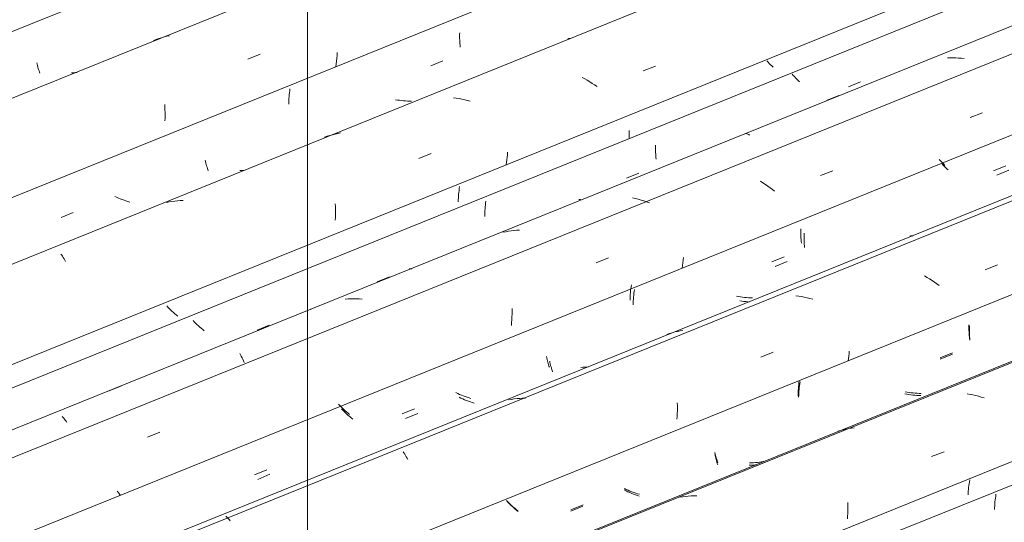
# Model space of a CAD drawing. Header units: metres. Extents: x -15.1 to 0.1, y 4.4 to 14.1.
# Tile 22 of 71: x -10.251 to -9.497, y 11.243 to 11.628. Entities that reach past the tile are written whole.
import ezdxf

# ---------------------------------------------------------------- set-up
doc = ezdxf.new("R2010")
doc.units = ezdxf.units.M
doc.layers.add('A-GLAZ-CWMG', color=7, linetype='Continuous', lineweight=5)
doc.layers.add('G-ANNO-TEXT', color=7, linetype='Continuous', lineweight=9)

# ---------------------------------------------------------------- blocks, each defined once
blk = doc.blocks.new('FP_85-ISO_01')
at = {"layer": 'A-GLAZ-CWMG', "color": 9, "true_color": 0xc0c0c0}
for p, q in [((-9.50393, 11.26283), (-9.50413, 11.26135)), ((-9.50369, 11.26432), (-9.50393, 11.26283)), ((-9.5047, 11.25548), (-9.50478, 11.25403)), ((-9.5046, 11.25693), (-9.5047, 11.25548)), ((-9.50447, 11.2584), (-9.5046, 11.25693)), ((-9.50432, 11.25987), (-9.50447, 11.2584)), ((-9.50413, 11.26135), (-9.50432, 11.25987)), ((-9.50478, 11.25403), (-9.50483, 11.2526))]:
    blk.add_line(p, q, dxfattribs=at)
blk = doc.blocks.new('Rectangular Mullion - Telha Fibrocimento - Ondulada-V72-ISO_01')
at = {"layer": 'A-GLAZ-CWMG'}
blk.add_line((-8.65948, 11.6075), (-12.10823, 10.21371), dxfattribs=at)
blk.add_blockref('FP_85-ISO_01', (0, 0), dxfattribs=at)
blk = doc.blocks.new('FP_92-ISO_01')
at = {"layer": 'A-GLAZ-CWMG', "color": 9, "true_color": 0xc0c0c0}
for p, q in [((-9.52449, 11.27081), (-9.52465, 11.26936)), ((-9.5243, 11.27225), (-9.52449, 11.27081)), ((-9.52408, 11.27371), (-9.5243, 11.27225)), ((-9.52383, 11.27517), (-9.52408, 11.27371)), ((-9.52499, 11.26508), (-9.52506, 11.26367)), ((-9.5249, 11.2665), (-9.52499, 11.26508)), ((-9.52479, 11.26793), (-9.5249, 11.2665)), ((-9.52465, 11.26936), (-9.52479, 11.26793))]:
    blk.add_line(p, q, dxfattribs=at)
blk = doc.blocks.new('FP_93-ISO_01')
at = {"layer": 'A-GLAZ-CWMG'}
blk.add_line((-8.65948, 11.70239), (-12.21222, 10.26657), dxfattribs=at)
at = {"layer": 'A-GLAZ-CWMG', "color": 9, "true_color": 0xc0c0c0}
for p, q in [((-9.52357, 11.3407), (-9.52574, 11.34107)), ((-9.52141, 11.34027), (-9.52357, 11.3407)), ((-9.51925, 11.33978), (-9.52141, 11.34027)), ((-9.51711, 11.33923), (-9.51925, 11.33978)), ((-9.51497, 11.33864), (-9.51711, 11.33923)), ((-9.51284, 11.33798), (-9.51497, 11.33864)), ((-9.6227, 11.31312), (-9.62473, 11.31253)), ((-9.62065, 11.31366), (-9.6227, 11.31312)), ((-9.61858, 11.31413), (-9.62065, 11.31366)), ((-9.61649, 11.31454), (-9.61858, 11.31413)), ((-9.61439, 11.31489), (-9.61649, 11.31454)), ((-9.61227, 11.31517), (-9.61439, 11.31489)), ((-9.55295, 11.29306), (-9.5435, 11.29673)), ((-9.74143, 11.26258), (-9.74355, 11.26234)), ((-9.73929, 11.26277), (-9.74143, 11.26258)), ((-9.73715, 11.26289), (-9.73929, 11.26277)), ((-9.73499, 11.26295), (-9.73715, 11.26289)), ((-9.73284, 11.26295), (-9.73499, 11.26295)), ((-9.74355, 11.26234), (-9.74566, 11.26203)), ((-9.6171, 11.25801), (-9.61707, 11.25594)), ((-9.61707, 11.25594), (-9.61708, 11.25385)), ((-9.61735, 11.24747), (-9.61751, 11.24532)), ((-9.61722, 11.24961), (-9.61735, 11.24747)), ((-9.61713, 11.25173), (-9.61722, 11.24961)), ((-9.61708, 11.25385), (-9.61713, 11.25173))]:
    blk.add_line(p, q, dxfattribs=at)
blk = doc.blocks.new('FP_94-ISO_01')
at = {"layer": 'A-GLAZ-CWMG', "color": 9, "true_color": 0xc0c0c0}
for p, q in [((-9.52399, 11.39178), (-9.52402, 11.39036)), ((-9.52393, 11.39322), (-9.52399, 11.39178)), ((-9.52402, 11.39036), (-9.52403, 11.38895)), ((-9.52403, 11.38895), (-9.52402, 11.38755)), ((-9.52402, 11.38755), (-9.52399, 11.38617)), ((-9.52399, 11.38617), (-9.52393, 11.38481)), ((-9.52393, 11.38481), (-9.52385, 11.38347)), ((-9.52385, 11.38347), (-9.52375, 11.38214)), ((-9.54639, 11.3676), (-9.53706, 11.37145)), ((-9.65429, 11.34581), (-9.65445, 11.34433)), ((-9.65411, 11.34728), (-9.65429, 11.34581)), ((-9.6539, 11.34877), (-9.65411, 11.34728)), ((-9.65366, 11.35025), (-9.6539, 11.34877)), ((-9.65476, 11.33997), (-9.65482, 11.33854)), ((-9.65468, 11.34142), (-9.65476, 11.33997)), ((-9.65458, 11.34287), (-9.65468, 11.34142)), ((-9.65445, 11.34433), (-9.65458, 11.34287)), ((-9.57196, 11.3409), (-9.57347, 11.34121)), ((-9.57044, 11.34063), (-9.57196, 11.3409)), ((-9.56893, 11.3404), (-9.57044, 11.34063)), ((-9.56741, 11.3402), (-9.56893, 11.3404)), ((-9.56589, 11.34004), (-9.56741, 11.3402)), ((-9.56436, 11.33992), (-9.56589, 11.34004)), ((-9.56284, 11.33984), (-9.56436, 11.33992)), ((-9.56132, 11.3398), (-9.56284, 11.33984)), ((-9.71894, 11.29521), (-9.71872, 11.29405)), ((-9.71872, 11.29405), (-9.71847, 11.29293)), ((-9.71847, 11.29293), (-9.71822, 11.29183)), ((-9.71822, 11.29183), (-9.71795, 11.29076)), ((-9.71795, 11.29076), (-9.71766, 11.28972)), ((-9.71766, 11.28972), (-9.71737, 11.28872)), ((-9.71737, 11.28872), (-9.71707, 11.28775)), ((-9.71707, 11.28775), (-9.71675, 11.28681)), ((-9.69111, 11.28657), (-9.69263, 11.28656)), ((-9.6896, 11.28661), (-9.69111, 11.28657)), ((-9.68809, 11.2867), (-9.6896, 11.28661)), ((-9.68698, 11.28679), (-9.68809, 11.2867)), ((-9.78689, 11.26681), (-9.78828, 11.26749)), ((-9.78548, 11.26615), (-9.78689, 11.26681)), ((-9.78406, 11.26553), (-9.78548, 11.26615)), ((-9.78263, 11.26493), (-9.78406, 11.26553)), ((-9.78118, 11.26437), (-9.78263, 11.26493)), ((-9.77973, 11.26383), (-9.78118, 11.26437)), ((-9.77826, 11.26333), (-9.77973, 11.26383)), ((-9.77678, 11.26286), (-9.77826, 11.26333)), ((-9.87691, 11.25772), (-9.87786, 11.25872)), ((-9.87593, 11.25672), (-9.87691, 11.25772)), ((-9.87493, 11.25573), (-9.87593, 11.25672)), ((-9.8739, 11.25475), (-9.87493, 11.25573)), ((-9.82929, 11.25116), (-9.81996, 11.255)), ((-9.87285, 11.25377), (-9.8739, 11.25475)), ((-9.87177, 11.2528), (-9.87285, 11.25377)), ((-9.87066, 11.25185), (-9.87177, 11.2528)), ((-9.86953, 11.25091), (-9.87066, 11.25185))]:
    blk.add_line(p, q, dxfattribs=at)
blk = doc.blocks.new('FP_95-ISO_01')
at = {"layer": 'A-GLAZ-CWMG'}
blk.add_line((-8.65948, 11.8293), (-12.34152, 10.34122), dxfattribs=at)
at = {"layer": 'A-GLAZ-CWMG', "color": 9, "true_color": 0xc0c0c0}
for p, q in [((-9.56962, 11.46197), (-9.56922, 11.46207)), ((-9.56922, 11.46207), (-9.56879, 11.46212)), ((-9.56879, 11.46212), (-9.56834, 11.4621)), ((-9.56834, 11.4621), (-9.56787, 11.46203)), ((-9.56787, 11.46203), (-9.56739, 11.46189)), ((-9.51198, 11.43616), (-9.50253, 11.43983)), ((-9.5565, 11.43025), (-9.55845, 11.43137)), ((-9.55457, 11.42909), (-9.5565, 11.43025)), ((-9.55268, 11.42789), (-9.55457, 11.42909)), ((-9.55081, 11.42666), (-9.55268, 11.42789)), ((-9.54897, 11.42539), (-9.55081, 11.42666)), ((-9.54716, 11.42409), (-9.54897, 11.42539)), ((-9.65477, 11.41598), (-9.65693, 11.41629)), ((-9.6526, 11.41561), (-9.65477, 11.41598)), ((-9.65044, 11.41518), (-9.6526, 11.41561)), ((-9.64828, 11.4147), (-9.65044, 11.41518)), ((-9.64613, 11.41416), (-9.64828, 11.4147)), ((-9.64399, 11.41356), (-9.64613, 11.41416)), ((-9.75372, 11.38733), (-9.75573, 11.38667)), ((-9.75169, 11.38794), (-9.75372, 11.38733)), ((-9.74964, 11.38848), (-9.75169, 11.38794)), ((-9.74757, 11.38896), (-9.74964, 11.38848)), ((-9.74548, 11.38937), (-9.74757, 11.38896)), ((-9.74338, 11.38973), (-9.74548, 11.38937)), ((-9.68374, 11.36928), (-9.67429, 11.37296)), ((-9.61659, 11.36819), (-9.61685, 11.36632)), ((-9.61636, 11.37006), (-9.61659, 11.36819)), ((-9.61617, 11.37192), (-9.61636, 11.37006)), ((-9.616, 11.37377), (-9.61617, 11.37192)), ((-9.8746, 11.33687), (-9.8767, 11.33649)), ((-9.87249, 11.33718), (-9.8746, 11.33687)), ((-9.87037, 11.33743), (-9.87249, 11.33718)), ((-9.86823, 11.33762), (-9.87037, 11.33743)), ((-9.86609, 11.33775), (-9.86823, 11.33762)), ((-9.86393, 11.33781), (-9.86609, 11.33775)), ((-9.74772, 11.33431), (-9.74766, 11.33225)), ((-9.74766, 11.33225), (-9.74764, 11.33017)), ((-9.7478, 11.32384), (-9.74793, 11.32169)), ((-9.7477, 11.32597), (-9.7478, 11.32384)), ((-9.74765, 11.32808), (-9.7477, 11.32597)), ((-9.74764, 11.33017), (-9.74765, 11.32808)), ((-9.95757, 11.29667), (-9.95697, 11.29583)), ((-9.95697, 11.29583), (-9.95638, 11.29494)), ((-9.95638, 11.29494), (-9.95579, 11.29399)), ((-9.95579, 11.29399), (-9.95521, 11.29298)), ((-9.95521, 11.29298), (-9.95462, 11.29191)), ((-9.95462, 11.29191), (-9.95405, 11.29079)), ((-10.09339, 11.24732), (-10.09283, 11.24688)), ((-10.09283, 11.24688), (-10.09227, 11.24638)), ((-10.09227, 11.24638), (-10.09169, 11.24582)), ((-10.09169, 11.24582), (-10.09111, 11.2452)), ((-10.09111, 11.2452), (-10.09053, 11.24452)), ((-10.09053, 11.24452), (-10.08994, 11.24378))]:
    blk.add_line(p, q, dxfattribs=at)
blk = doc.blocks.new('FP_96-ISO_01')
at = {"layer": 'A-GLAZ-CWMG', "color": 9, "true_color": 0xc0c0c0}
for p, q in [((-9.54639, 11.51973), (-9.54724, 11.52066)), ((-9.54551, 11.51881), (-9.54639, 11.51973)), ((-9.54461, 11.5179), (-9.54551, 11.51881)), ((-9.54369, 11.51698), (-9.54461, 11.5179)), ((-9.54275, 11.51608), (-9.54369, 11.51698)), ((-9.50557, 11.51196), (-9.49623, 11.51581)), ((-9.65306, 11.46616), (-9.65308, 11.46474)), ((-9.65301, 11.46759), (-9.65306, 11.46616)), ((-9.65308, 11.46474), (-9.65308, 11.46334)), ((-9.65308, 11.46334), (-9.65305, 11.46195)), ((-9.65305, 11.46195), (-9.653, 11.46058)), ((-9.653, 11.46058), (-9.65293, 11.45923)), ((-9.65293, 11.45923), (-9.65284, 11.4579)), ((-9.65284, 11.4579), (-9.65273, 11.45658)), ((-9.67534, 11.4421), (-9.666, 11.44594)), ((-9.78327, 11.42166), (-9.78344, 11.42018)), ((-9.78308, 11.42314), (-9.78327, 11.42166)), ((-9.78286, 11.42462), (-9.78308, 11.42314)), ((-9.78385, 11.41437), (-9.78389, 11.41294)), ((-9.78379, 11.4158), (-9.78385, 11.41437)), ((-9.7837, 11.41725), (-9.78379, 11.4158)), ((-9.78358, 11.41871), (-9.7837, 11.41725)), ((-9.78344, 11.42018), (-9.78358, 11.41871)), ((-9.70082, 11.41562), (-9.70233, 11.41591)), ((-9.6993, 11.41537), (-9.70082, 11.41562)), ((-9.69779, 11.41516), (-9.6993, 11.41537)), ((-9.69626, 11.41498), (-9.69779, 11.41516)), ((-9.69474, 11.41484), (-9.69626, 11.41498)), ((-9.69322, 11.41473), (-9.69474, 11.41484)), ((-9.6917, 11.41467), (-9.69322, 11.41473)), ((-9.69018, 11.41464), (-9.6917, 11.41467)), ((-9.84789, 11.36975), (-9.84765, 11.36861)), ((-9.84765, 11.36861), (-9.8474, 11.3675)), ((-9.8474, 11.3675), (-9.84714, 11.36642)), ((-9.84714, 11.36642), (-9.84686, 11.36536)), ((-9.84686, 11.36536), (-9.84657, 11.36434)), ((-9.84657, 11.36434), (-9.84627, 11.36335)), ((-9.84627, 11.36335), (-9.84597, 11.36239)), ((-9.84597, 11.36239), (-9.84565, 11.36147)), ((-9.81999, 11.36144), (-9.8215, 11.36141)), ((-9.81847, 11.3615), (-9.81999, 11.36144)), ((-9.81697, 11.3616), (-9.81847, 11.3615)), ((-9.81556, 11.36173), (-9.81697, 11.3616)), ((-9.91583, 11.34137), (-9.91723, 11.34204)), ((-9.91442, 11.34073), (-9.91583, 11.34137)), ((-9.91299, 11.34012), (-9.91442, 11.34073)), ((-9.91155, 11.33954), (-9.91299, 11.34012)), ((-9.9101, 11.33898), (-9.91155, 11.33954)), ((-9.90864, 11.33846), (-9.9101, 11.33898)), ((-9.90717, 11.33797), (-9.90864, 11.33846)), ((-9.90569, 11.33752), (-9.90717, 11.33797)), ((-10.00609, 11.33213), (-10.00706, 11.33313)), ((-10.0051, 11.33114), (-10.00609, 11.33213)), ((-10.00409, 11.33015), (-10.0051, 11.33114)), ((-10.00304, 11.32917), (-10.00409, 11.33015)), ((-10.00197, 11.3282), (-10.00304, 11.32917)), ((-10.00088, 11.32723), (-10.00197, 11.3282)), ((-9.99976, 11.32628), (-10.00088, 11.32723)), ((-9.99862, 11.32535), (-9.99976, 11.32628)), ((-9.95825, 11.32571), (-9.94891, 11.32955)), ((-10.0714, 11.27918), (-10.06207, 11.28302))]:
    blk.add_line(p, q, dxfattribs=at)
blk = doc.blocks.new('FP_97-ISO_01')
at = {"layer": 'A-GLAZ-CWMG'}
blk.add_line((-8.68776, 11.92622), (-12.4446, 10.40791), dxfattribs=at)
blk = doc.blocks.new('FP_98-ISO_01')
at = {"layer": 'A-GLAZ-CWMG', "color": 9, "true_color": 0xc0c0c0}
for p, q in [((-9.65894, 11.58497), (-9.65983, 11.58596)), ((-9.65802, 11.58399), (-9.65894, 11.58497)), ((-9.65707, 11.58301), (-9.65802, 11.58399)), ((-9.6561, 11.58203), (-9.65707, 11.58301)), ((-9.6551, 11.58106), (-9.6561, 11.58203)), ((-9.65407, 11.5801), (-9.6551, 11.58106)), ((-9.61671, 11.57611), (-9.60737, 11.57995)), ((-9.76433, 11.53022), (-9.76434, 11.52881)), ((-9.76434, 11.52881), (-9.76432, 11.52741)), ((-9.7643, 11.53164), (-9.76433, 11.53022)), ((-9.76432, 11.52741), (-9.76428, 11.52604)), ((-9.76428, 11.52604), (-9.76422, 11.52467)), ((-9.76422, 11.52467), (-9.76414, 11.52333)), ((-9.76414, 11.52333), (-9.76404, 11.52201)), ((-9.76404, 11.52201), (-9.76391, 11.52071)), ((-9.78648, 11.50628), (-9.77714, 11.51012)), ((-9.89426, 11.48866), (-9.89447, 11.48717)), ((-9.89502, 11.48131), (-9.8951, 11.47986)), ((-9.89492, 11.48276), (-9.89502, 11.48131)), ((-9.8948, 11.48423), (-9.89492, 11.48276)), ((-9.89465, 11.4857), (-9.8948, 11.48423)), ((-9.89447, 11.48717), (-9.89465, 11.4857)), ((-9.89514, 11.47843), (-9.89517, 11.47701)), ((-9.8951, 11.47986), (-9.89514, 11.47843)), ((-10.02754, 11.40587), (-10.02838, 11.40626)), ((-10.11748, 11.3962), (-10.11846, 11.3972)), ((-10.11647, 11.39521), (-10.11748, 11.3962)), ((-10.11544, 11.39422), (-10.11647, 11.39521)), ((-10.11438, 11.39325), (-10.11544, 11.39422)), ((-10.1133, 11.39228), (-10.11438, 11.39325)), ((-10.11219, 11.39132), (-10.1133, 11.39228)), ((-10.11105, 11.39038), (-10.11219, 11.39132)), ((-10.0694, 11.38993), (-10.06006, 11.39377)), ((-10.1099, 11.38945), (-10.11105, 11.39038)), ((-10.18256, 11.34342), (-10.17322, 11.34725))]:
    blk.add_line(p, q, dxfattribs=at)
blk = doc.blocks.new('Rectangular Mullion - Telha Fibrocimento - Ondulada-V86-ISO_01')
at = {"layer": 'A-GLAZ-CWMG'}
for p, q in [((-6.2425, 12.96811), (-12.49926, 10.43947)), ((-8.65948, 11.75333), (-12.25681, 10.29949)), ((-8.65948, 11.6255), (-12.12657, 10.22429))]:
    blk.add_line(p, q, dxfattribs=at)
for name in ['FP_97-ISO_01', 'FP_98-ISO_01', 'FP_95-ISO_01', 'FP_96-ISO_01', 'FP_93-ISO_01', 'FP_94-ISO_01', 'FP_92-ISO_01']:
    blk.add_blockref(name, (0, 0), dxfattribs=at)
blk = doc.blocks.new('FP_100-ISO_01')
at = {"layer": 'A-GLAZ-CWMG'}
blk.add_line((-8.65948, 11.70143), (-12.20393, 10.26896), dxfattribs=at)
blk = doc.blocks.new('FP_101-ISO_01')
at = {"layer": 'A-GLAZ-CWMG', "color": 9, "true_color": 0xc0c0c0}
for p, q in [((-9.52439, 11.39408), (-9.52441, 11.39266)), ((-9.52441, 11.39266), (-9.5244, 11.39125)), ((-9.5244, 11.39125), (-9.52437, 11.38986)), ((-9.52437, 11.38986), (-9.52432, 11.38849)), ((-9.52432, 11.38849), (-9.52425, 11.38713)), ((-9.52425, 11.38713), (-9.52416, 11.38579)), ((-9.52416, 11.38579), (-9.52405, 11.38447)), ((-9.52405, 11.38447), (-9.52392, 11.38317)), ((-9.54644, 11.36873), (-9.53711, 11.37258)), ((-9.6549, 11.34655), (-9.65501, 11.34509)), ((-9.65477, 11.34802), (-9.6549, 11.34655)), ((-9.65461, 11.3495), (-9.65477, 11.34802)), ((-9.65443, 11.35098), (-9.65461, 11.3495)), ((-9.65518, 11.34077), (-9.65519, 11.33936)), ((-9.65515, 11.3422), (-9.65518, 11.34077)), ((-9.65509, 11.34364), (-9.65515, 11.3422)), ((-9.65501, 11.34509), (-9.65509, 11.34364)), ((-9.57178, 11.34243), (-9.57329, 11.3427)), ((-9.57026, 11.34218), (-9.57178, 11.34243)), ((-9.56873, 11.34197), (-9.57026, 11.34218)), ((-9.56721, 11.3418), (-9.56873, 11.34197)), ((-9.56568, 11.34166), (-9.56721, 11.3418)), ((-9.56415, 11.34156), (-9.56568, 11.34166)), ((-9.56263, 11.3415), (-9.56415, 11.34156)), ((-9.56111, 11.34148), (-9.56263, 11.3415)), ((-9.71888, 11.29632), (-9.71863, 11.2952)), ((-9.71863, 11.2952), (-9.71837, 11.29411)), ((-9.71837, 11.29411), (-9.71809, 11.29304)), ((-9.71809, 11.29304), (-9.71781, 11.292)), ((-9.71781, 11.292), (-9.71751, 11.291)), ((-9.71751, 11.291), (-9.7172, 11.29002)), ((-9.7172, 11.29002), (-9.71688, 11.28908)), ((-9.71688, 11.28908), (-9.71656, 11.28817)), ((-9.69084, 11.28826), (-9.69236, 11.28823)), ((-9.68933, 11.28832), (-9.69084, 11.28826)), ((-9.68782, 11.28843), (-9.68933, 11.28832)), ((-9.68631, 11.28857), (-9.68782, 11.28843)), ((-9.68481, 11.28874), (-9.68631, 11.28857)), ((-9.68332, 11.28896), (-9.68481, 11.28874)), ((-9.68184, 11.28922), (-9.68332, 11.28896)), ((-9.68036, 11.28951), (-9.68184, 11.28922)), ((-9.78679, 11.26792), (-9.7882, 11.26857)), ((-9.78536, 11.2673), (-9.78679, 11.26792)), ((-9.78392, 11.26671), (-9.78536, 11.2673)), ((-9.78247, 11.26614), (-9.78392, 11.26671)), ((-9.78101, 11.26561), (-9.78247, 11.26614)), ((-9.77954, 11.26511), (-9.78101, 11.26561)), ((-9.77806, 11.26463), (-9.77954, 11.26511)), ((-9.77657, 11.26419), (-9.77806, 11.26463)), ((-9.87755, 11.25834), (-9.87856, 11.25934)), ((-9.87652, 11.25735), (-9.87755, 11.25834)), ((-9.87547, 11.25637), (-9.87652, 11.25735)), ((-9.87439, 11.2554), (-9.87547, 11.25637)), ((-9.87328, 11.25444), (-9.87439, 11.2554)), ((-9.8292, 11.25222), (-9.81987, 11.25606)), ((-9.87215, 11.25349), (-9.87328, 11.25444)), ((-9.871, 11.25255), (-9.87215, 11.25349)), ((-9.86983, 11.25163), (-9.871, 11.25255))]:
    blk.add_line(p, q, dxfattribs=at)
blk = doc.blocks.new('FP_102-ISO_01')
at = {"layer": 'A-GLAZ-CWMG'}
blk.add_line((-8.65948, 11.82511), (-12.33725, 10.33876), dxfattribs=at)
blk = doc.blocks.new('FP_103-ISO_01')
at = {"layer": 'A-GLAZ-CWMG', "color": 9, "true_color": 0xc0c0c0}
for p, q in [((-9.54403, 11.51615), (-9.54489, 11.51707)), ((-9.54315, 11.51524), (-9.54403, 11.51615)), ((-9.54225, 11.51433), (-9.54315, 11.51524)), ((-9.54133, 11.51343), (-9.54225, 11.51433)), ((-9.54038, 11.51253), (-9.54133, 11.51343)), ((-9.50312, 11.50846), (-9.49378, 11.51231)), ((-9.65066, 11.46261), (-9.65067, 11.46119)), ((-9.65067, 11.46119), (-9.65067, 11.45979)), ((-9.65067, 11.45979), (-9.65063, 11.45841)), ((-9.65062, 11.46403), (-9.65066, 11.46261)), ((-9.65063, 11.45841), (-9.65058, 11.45704)), ((-9.65058, 11.45704), (-9.6505, 11.4557)), ((-9.6505, 11.4557), (-9.65041, 11.45437)), ((-9.65041, 11.45437), (-9.65029, 11.45306)), ((-9.67288, 11.43859), (-9.66354, 11.44243)), ((-9.78052, 11.42104), (-9.78073, 11.41956)), ((-9.78132, 11.41368), (-9.7814, 11.41224)), ((-9.78121, 11.41514), (-9.78132, 11.41368)), ((-9.78108, 11.41661), (-9.78121, 11.41514)), ((-9.78092, 11.41808), (-9.78108, 11.41661)), ((-9.78073, 11.41956), (-9.78092, 11.41808)), ((-9.78146, 11.4108), (-9.78149, 11.40938)), ((-9.7814, 11.41224), (-9.78146, 11.4108)), ((-9.69832, 11.41218), (-9.69984, 11.41246)), ((-9.6968, 11.41193), (-9.69832, 11.41218)), ((-9.69528, 11.41172), (-9.6968, 11.41193)), ((-9.69376, 11.41154), (-9.69528, 11.41172)), ((-9.69257, 11.41143), (-9.69376, 11.41154)), ((-9.84541, 11.36624), (-9.84517, 11.3651)), ((-9.84517, 11.3651), (-9.84491, 11.364)), ((-9.84491, 11.364), (-9.84465, 11.36292)), ((-9.84465, 11.36292), (-9.84437, 11.36187)), ((-9.84437, 11.36187), (-9.84408, 11.36085)), ((-9.84408, 11.36085), (-9.84378, 11.35987)), ((-9.84378, 11.35987), (-9.84347, 11.35891)), ((-9.84347, 11.35891), (-9.84315, 11.35799)), ((-9.91335, 11.33785), (-9.91475, 11.33852)), ((-9.91193, 11.33722), (-9.91335, 11.33785)), ((-9.9105, 11.33661), (-9.91193, 11.33722)), ((-9.90906, 11.33604), (-9.9105, 11.33661)), ((-9.9076, 11.33549), (-9.90906, 11.33604)), ((-9.90614, 11.33498), (-9.9076, 11.33549)), ((-9.90466, 11.33449), (-9.90614, 11.33498)), ((-9.90318, 11.33404), (-9.90466, 11.33449)), ((-10.00374, 11.32853), (-10.00471, 11.32953)), ((-10.00274, 11.32754), (-10.00374, 11.32853)), ((-10.00171, 11.32655), (-10.00274, 11.32754)), ((-10.00066, 11.32557), (-10.00171, 11.32655)), ((-9.99958, 11.32461), (-10.00066, 11.32557)), ((-9.99848, 11.32365), (-9.99958, 11.32461)), ((-9.99735, 11.3227), (-9.99848, 11.32365)), ((-9.95576, 11.32219), (-9.94643, 11.32603)), ((-9.9962, 11.32177), (-9.99735, 11.3227)), ((-10.06891, 11.27565), (-10.05957, 11.27949))]:
    blk.add_line(p, q, dxfattribs=at)
blk = doc.blocks.new('FP_104-ISO_01')
at = {"layer": 'A-GLAZ-CWMG'}
blk.add_line((-8.6124, 11.97813), (-12.47377, 10.41758), dxfattribs=at)
at = {"layer": 'A-GLAZ-CWMG', "color": 9, "true_color": 0xc0c0c0}
for p, q in [((-9.53877, 11.5985), (-9.54093, 11.59845)), ((-9.53661, 11.59848), (-9.53877, 11.5985)), ((-9.53445, 11.5984), (-9.53661, 11.59848)), ((-9.53228, 11.59826), (-9.53445, 11.5984)), ((-9.53011, 11.59807), (-9.53228, 11.59826)), ((-9.52794, 11.59782), (-9.53011, 11.59807)), ((-9.63337, 11.5657), (-9.6239, 11.56951)), ((-9.52359, 11.55263), (-9.51415, 11.5563)), ((-9.69553, 11.54051), (-9.69507, 11.54044)), ((-9.69507, 11.54044), (-9.69458, 11.54032)), ((-9.69458, 11.54032), (-9.69409, 11.54013)), ((-9.69409, 11.54013), (-9.69357, 11.53989)), ((-9.69357, 11.53989), (-9.69305, 11.53959)), ((-9.69305, 11.53959), (-9.69251, 11.53923)), ((-9.63805, 11.5082), (-9.6286, 11.51187)), ((-9.68215, 11.50277), (-9.68403, 11.50399)), ((-9.68029, 11.50152), (-9.68215, 11.50277)), ((-9.67847, 11.50024), (-9.68029, 11.50152)), ((-9.67667, 11.49893), (-9.67847, 11.50024)), ((-9.6749, 11.49759), (-9.67667, 11.49893)), ((-9.67317, 11.49622), (-9.6749, 11.49759)), ((-9.77974, 11.49066), (-9.78189, 11.49115)), ((-9.77759, 11.49012), (-9.77974, 11.49066)), ((-9.77545, 11.48953), (-9.77759, 11.49012)), ((-9.77332, 11.48888), (-9.77545, 11.48953)), ((-9.7712, 11.48818), (-9.77332, 11.48888)), ((-9.7691, 11.48744), (-9.7712, 11.48818)), ((-9.87277, 11.46623), (-9.87489, 11.46597)), ((-9.87064, 11.46643), (-9.87277, 11.46623)), ((-9.86849, 11.46656), (-9.87064, 11.46643)), ((-9.87909, 11.46528), (-9.88117, 11.46484)), ((-9.877, 11.46565), (-9.87909, 11.46528)), ((-9.87489, 11.46597), (-9.877, 11.46565)), ((-9.80978, 11.44152), (-9.80033, 11.44518)), ((-9.7431, 11.44349), (-9.74339, 11.44144)), ((-9.74285, 11.44554), (-9.7431, 11.44349)), ((-9.74372, 11.43939), (-9.74408, 11.43733)), ((-9.74339, 11.44144), (-9.74372, 11.43939)), ((-9.9776, 11.42689), (-9.96814, 11.43071)), ((-9.99979, 11.41378), (-10.00193, 11.41362)), ((-9.99764, 11.41389), (-9.99979, 11.41378)), ((-9.99549, 11.41393), (-9.99764, 11.41389)), ((-9.99333, 11.41391), (-9.99549, 11.41393)), ((-9.99116, 11.41383), (-9.99333, 11.41391)), ((-9.989, 11.4137), (-9.99116, 11.41383)), ((-9.87411, 11.40635), (-9.87412, 11.40425)), ((-9.87426, 11.40001), (-9.87439, 11.39788)), ((-9.87417, 11.40214), (-9.87426, 11.40001)), ((-9.87412, 11.40425), (-9.87417, 11.40214)), ((-9.87455, 11.39572), (-9.87476, 11.39356)), ((-9.87439, 11.39788), (-9.87455, 11.39572)), ((-10.08267, 11.37192), (-10.08208, 11.3709)), ((-10.08208, 11.3709), (-10.0815, 11.36984)), ((-10.0815, 11.36984), (-10.08093, 11.36872)), ((-10.08093, 11.36872), (-10.08036, 11.36755)), ((-10.08036, 11.36755), (-10.0798, 11.36633)), ((-10.0798, 11.36633), (-10.07925, 11.36505)), ((-10.21863, 11.32385), (-10.21805, 11.32321)), ((-10.21805, 11.32321), (-10.21747, 11.32251)), ((-10.21747, 11.32251), (-10.21688, 11.32176)), ((-10.21688, 11.32176), (-10.21629, 11.32095)), ((-10.21629, 11.32095), (-10.2157, 11.32009)), ((-10.2157, 11.32009), (-10.21511, 11.31916)), ((-10.1534, 11.30801), (-10.14395, 11.31168)), ((-10.17529, 11.26505), (-10.17648, 11.26658)), ((-10.17414, 11.26352), (-10.17529, 11.26505))]:
    blk.add_line(p, q, dxfattribs=at)
blk = doc.blocks.new('FP_105-ISO_01')
at = {"layer": 'A-GLAZ-CWMG', "color": 9, "true_color": 0xc0c0c0}
for p, q in [((-9.67823, 11.59518), (-9.67916, 11.59619)), ((-9.67728, 11.59417), (-9.67823, 11.59518)), ((-9.6763, 11.59317), (-9.67728, 11.59417)), ((-9.6753, 11.59218), (-9.6763, 11.59317)), ((-9.67426, 11.59119), (-9.6753, 11.59218)), ((-9.78454, 11.54274), (-9.78458, 11.54131)), ((-9.78458, 11.54131), (-9.7846, 11.53989)), ((-9.7846, 11.53989), (-9.7846, 11.53849)), ((-9.7846, 11.53849), (-9.78457, 11.53711)), ((-9.78457, 11.53711), (-9.78455, 11.5366)), ((-9.91482, 11.49684), (-9.91499, 11.49536)), ((-9.91462, 11.49832), (-9.91482, 11.49684)), ((-9.9144, 11.4998), (-9.91462, 11.49832)), ((-9.9154, 11.48955), (-9.91544, 11.48813)), ((-9.91533, 11.49099), (-9.9154, 11.48955)), ((-9.91524, 11.49244), (-9.91533, 11.49099)), ((-9.91513, 11.4939), (-9.91524, 11.49244)), ((-9.91499, 11.49536), (-9.91513, 11.4939)), ((-9.82169, 11.49), (-9.82321, 11.49002)), ((-9.95153, 11.43682), (-9.95304, 11.43679)), ((-9.95088, 11.43685), (-9.95153, 11.43682)), ((-10.13766, 11.40738), (-10.13862, 11.40838)), ((-10.13667, 11.40639), (-10.13766, 11.40738)), ((-10.13566, 11.4054), (-10.13667, 11.40639)), ((-10.13461, 11.40442), (-10.13566, 11.4054)), ((-10.13354, 11.40345), (-10.13461, 11.40442)), ((-10.13245, 11.40249), (-10.13354, 11.40345)), ((-10.13133, 11.40154), (-10.13245, 11.40249)), ((-10.13019, 11.4006), (-10.13133, 11.40154))]:
    blk.add_line(p, q, dxfattribs=at)
blk = doc.blocks.new('FP_106-ISO_01')
at = {"layer": 'A-GLAZ-CWMG'}
blk.add_line((-6.3242, 13.02998), (-12.60325, 10.49233), dxfattribs=at)
at = {"layer": 'A-GLAZ-CWMG', "color": 9, "true_color": 0xc0c0c0}
for p, q in [((-9.8314, 11.61304), (-9.83098, 11.61312)), ((-9.83098, 11.61312), (-9.83054, 11.61314)), ((-9.83054, 11.61314), (-9.83008, 11.6131)), ((-9.83008, 11.6131), (-9.8296, 11.613)), ((-9.77395, 11.58846), (-9.76451, 11.59214)), ((-9.81859, 11.58237), (-9.82056, 11.58346)), ((-9.81665, 11.58124), (-9.81859, 11.58237)), ((-9.81473, 11.58007), (-9.81665, 11.58124)), ((-9.81284, 11.57886), (-9.81473, 11.58007)), ((-9.81098, 11.57762), (-9.81284, 11.57886)), ((-9.80915, 11.57635), (-9.81098, 11.57762)), ((-9.91698, 11.56754), (-9.91915, 11.56782)), ((-9.91481, 11.56721), (-9.91698, 11.56754)), ((-9.91265, 11.56682), (-9.91481, 11.56721)), ((-9.91048, 11.56637), (-9.91265, 11.56682)), ((-9.90833, 11.56586), (-9.91048, 11.56637)), ((-9.90619, 11.5653), (-9.90833, 11.56586)), ((-10.01583, 11.53837), (-10.01783, 11.53767)), ((-10.01381, 11.539), (-10.01583, 11.53837)), ((-10.01176, 11.53957), (-10.01381, 11.539)), ((-10.0097, 11.54008), (-10.01176, 11.53957)), ((-10.00762, 11.54053), (-10.0097, 11.54008)), ((-10.00553, 11.54092), (-10.00762, 11.54053)), ((-9.94567, 11.52145), (-9.93623, 11.52514)), ((-9.87819, 11.52035), (-9.87843, 11.5184)), ((-9.87798, 11.52229), (-9.87819, 11.52035)), ((-9.8778, 11.52423), (-9.87798, 11.52229)), ((-9.87766, 11.52616), (-9.8778, 11.52423)), ((-9.87843, 11.5184), (-9.87871, 11.51644)), ((-10.13246, 11.48867), (-10.13457, 11.48839)), ((-10.13033, 11.48889), (-10.13246, 11.48867)), ((-10.12819, 11.48905), (-10.13033, 11.48889)), ((-10.12604, 11.48914), (-10.12819, 11.48905)), ((-10.13668, 11.48805), (-10.13877, 11.48765)), ((-10.13457, 11.48839), (-10.13668, 11.48805)), ((-10.00953, 11.48652), (-10.00944, 11.48448)), ((-10.00944, 11.48448), (-10.00939, 11.48242)), ((-10.00939, 11.48242), (-10.00938, 11.48033)), ((-10.00947, 11.47611), (-10.00957, 11.47398)), ((-10.00941, 11.47823), (-10.00947, 11.47611)), ((-10.00938, 11.48033), (-10.00941, 11.47823)), ((-10.21962, 11.44808), (-10.21903, 11.44728)), ((-10.21903, 11.44728), (-10.21844, 11.44641)), ((-10.21844, 11.44641), (-10.21784, 11.44549)), ((-10.21784, 11.44549), (-10.21725, 11.44451)), ((-10.21725, 11.44451), (-10.21667, 11.44347)), ((-10.21667, 11.44347), (-10.21609, 11.44238))]:
    blk.add_line(p, q, dxfattribs=at)
blk = doc.blocks.new('FP_107-ISO_01')
at = {"layer": 'A-GLAZ-CWMG', "color": 9, "true_color": 0xc0c0c0}
for p, q in [((-9.91431, 11.61762), (-9.91434, 11.6162)), ((-9.91434, 11.6162), (-9.91435, 11.61479)), ((-9.91435, 11.61479), (-9.91433, 11.6134)), ((-9.91433, 11.6134), (-9.9143, 11.61202)), ((-9.9143, 11.61202), (-9.91424, 11.61066)), ((-9.91424, 11.61066), (-9.91416, 11.60932)), ((-9.91416, 11.60932), (-9.91405, 11.608)), ((-9.91405, 11.608), (-9.91393, 11.6067)), ((-9.9365, 11.59228), (-9.92716, 11.59612)), ((-10.04466, 11.57172), (-10.04481, 11.57025)), ((-10.04447, 11.5732), (-10.04466, 11.57172)), ((-10.04426, 11.57468), (-10.04447, 11.5732)), ((-10.04517, 11.56446), (-10.0452, 11.56304)), ((-10.04512, 11.56589), (-10.04517, 11.56446)), ((-10.04504, 11.56734), (-10.04512, 11.56589)), ((-10.04494, 11.56879), (-10.04504, 11.56734)), ((-10.04481, 11.57025), (-10.04494, 11.56879)), ((-9.96192, 11.56611), (-9.96344, 11.56637)), ((-9.96041, 11.56588), (-9.96192, 11.56611)), ((-9.95888, 11.56569), (-9.96041, 11.56588)), ((-9.95736, 11.56553), (-9.95888, 11.56569)), ((-9.95584, 11.56542), (-9.95736, 11.56553)), ((-9.95432, 11.56534), (-9.95584, 11.56542)), ((-9.9528, 11.5653), (-9.95432, 11.56534)), ((-9.95128, 11.5653), (-9.9528, 11.5653)), ((-10.10909, 11.52003), (-10.10885, 11.51891)), ((-10.10885, 11.51891), (-10.10859, 11.51781)), ((-10.10859, 11.51781), (-10.10833, 11.51674)), ((-10.10833, 11.51674), (-10.10804, 11.51571)), ((-10.10804, 11.51571), (-10.10775, 11.5147)), ((-10.10775, 11.5147), (-10.10745, 11.51373)), ((-10.10745, 11.51373), (-10.10713, 11.51279)), ((-10.10713, 11.51279), (-10.10681, 11.51189)), ((-10.08114, 11.51214), (-10.08266, 11.51209)), ((-10.07964, 11.51222), (-10.08114, 11.51214)), ((-10.0786, 11.51231), (-10.07964, 11.51222)), ((-10.17706, 11.49169), (-10.17846, 11.49234)), ((-10.17564, 11.49106), (-10.17706, 11.49169)), ((-10.17421, 11.49046), (-10.17564, 11.49106)), ((-10.17276, 11.4899), (-10.17421, 11.49046)), ((-10.1713, 11.48936), (-10.17276, 11.4899)), ((-10.16984, 11.48886), (-10.1713, 11.48936)), ((-10.16836, 11.48839), (-10.16984, 11.48886)), ((-10.16688, 11.48795), (-10.16836, 11.48839)), ((-10.2195, 11.47603), (-10.21016, 11.47986))]:
    blk.add_line(p, q, dxfattribs=at)
blk = doc.blocks.new('FP_108-ISO_01')
at = {"layer": 'A-GLAZ-CWMG'}
blk.add_line((-6.45373, 13.10454), (-12.73255, 10.56698), dxfattribs=at)
at = {"layer": 'A-GLAZ-CWMG', "color": 9, "true_color": 0xc0c0c0}
for p, q in [((-10.14671, 11.6125), (-10.14869, 11.61174)), ((-10.14471, 11.6132), (-10.14671, 11.6125)), ((-10.14269, 11.61383), (-10.14471, 11.6132)), ((-10.14065, 11.61441), (-10.14269, 11.61383)), ((-10.13859, 11.61492), (-10.14065, 11.61441)), ((-10.13651, 11.61537), (-10.13859, 11.61492)), ((-10.00808, 11.60246), (-10.00821, 11.6003)), ((-10.07642, 11.5975), (-10.06697, 11.6012)), ((-10.0086, 11.59595), (-10.00885, 11.59376)), ((-10.00839, 11.59813), (-10.0086, 11.59595)), ((-10.00821, 11.6003), (-10.00839, 11.59813)), ((-10.00885, 11.59376), (-10.00915, 11.59156)), ((-10.14013, 11.56265), (-10.14001, 11.56063)), ((-10.14001, 11.56063), (-10.13993, 11.55858)), ((-10.13993, 11.55858), (-10.13989, 11.55652)), ((-10.13989, 11.55652), (-10.13988, 11.55443)), ((-10.13992, 11.55232), (-10.13999, 11.5502)), ((-10.13988, 11.55443), (-10.13992, 11.55232))]:
    blk.add_line(p, q, dxfattribs=at)
blk = doc.blocks.new('FP_109-ISO_01')
at = {"layer": 'A-GLAZ-CWMG', "color": 9, "true_color": 0xc0c0c0}
for p, q in [((-10.23805, 11.59461), (-10.2378, 11.5935)), ((-10.2378, 11.5935), (-10.23754, 11.59242)), ((-10.23754, 11.59242), (-10.23726, 11.59136)), ((-10.23726, 11.59136), (-10.23698, 11.59034)), ((-10.23698, 11.59034), (-10.23668, 11.58935)), ((-10.23668, 11.58935), (-10.23637, 11.5884)), ((-10.23637, 11.5884), (-10.23605, 11.58747)), ((-10.23605, 11.58747), (-10.23573, 11.58658)), ((-10.21005, 11.58703), (-10.21156, 11.58697)), ((-10.20854, 11.58713), (-10.21005, 11.58703)), ((-10.20717, 11.58726), (-10.20854, 11.58713))]:
    blk.add_line(p, q, dxfattribs=at)
blk = doc.blocks.new('Rectangular Mullion - Telha Fibrocimento - Ondulada-V99-ISO_01')
at = {"layer": 'A-GLAZ-CWMG'}
for p, q in [((-6.52167, 13.12818), (-12.7773, 10.59999)), ((-6.39234, 13.05338), (-12.64784, 10.52525)), ((-6.26234, 12.97809), (-12.5176, 10.45005)), ((-8.65948, 11.8758), (-12.38159, 10.37153))]:
    blk.add_line(p, q, dxfattribs=at)
for name in ['FP_108-ISO_01', 'FP_109-ISO_01', 'FP_106-ISO_01', 'FP_107-ISO_01', 'FP_104-ISO_01', 'FP_105-ISO_01', 'FP_102-ISO_01', 'FP_103-ISO_01', 'FP_100-ISO_01', 'FP_101-ISO_01']:
    blk.add_blockref(name, (0, 0), dxfattribs=at)

msp = doc.modelspace()

# ---------------------------------------------------------------- linework, layer by layer
at = {"layer": 'G-ANNO-TEXT'}
msp.add_line((-10.03094, 8.87658), (-10.03094, 12.59919), dxfattribs=at)

# ---------------------------------------------------------------- block references
at = {"layer": 'A-GLAZ-CWMG'}
for name in ['Rectangular Mullion - Telha Fibrocimento - Ondulada-V99-ISO_01', 'Rectangular Mullion - Telha Fibrocimento - Ondulada-V86-ISO_01', 'Rectangular Mullion - Telha Fibrocimento - Ondulada-V72-ISO_01']:
    msp.add_blockref(name, (0, 0), dxfattribs=at)

doc.saveas('drawing.dxf')
